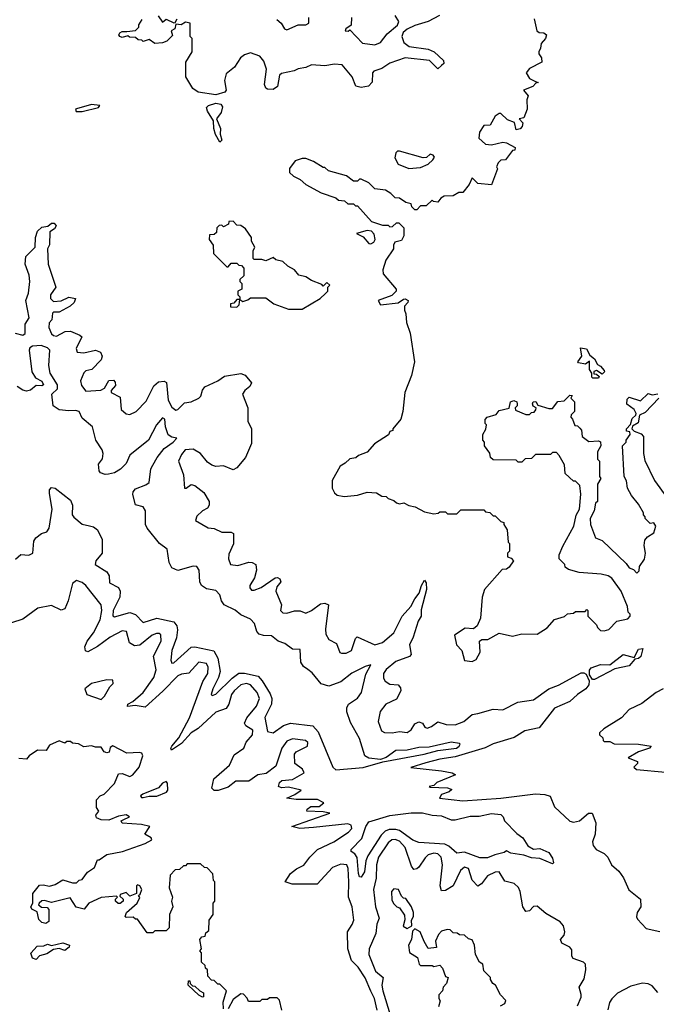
# Model space of a CAD drawing. Extents: x 2472589 to 2662339, y 701009 to 849030.
# Tile 107 of 256: x 2554239 to 2557568, y 760905 to 766054. Entities that reach past the tile are written whole.
import ezdxf

# ---------------------------------------------------------------- set-up
doc = ezdxf.new("R2010")
doc.units = 0

msp = doc.modelspace()

# ---------------------------------------------------------------- linework, layer by layer
at = {"layer": '0CON05XD'}
for points in [[(2556433.3, 766075), (2556375, 766044.4), (2556305, 766023.1), (2556265, 766003.3), (2556244, 765986), (2556236.7, 765965), (2556247.5, 765935), (2556275, 765913.3), (2556375, 765899.4), (2556405.3, 765885.3), (2556455, 765840), (2556456, 765825), (2556445, 765813.8), (2556425, 765797.5), (2556381.1, 765841.1), (2556255, 765854.3), (2556175, 765826.4), (2556132.2, 765797.8), (2556091.2, 765785), (2556084, 765775), (2556082.3, 765727.7), (2556063.1, 765706.9), (2556025, 765699.5), (2555996.8, 765706.8), (2555977.5, 765755), (2555925, 765816.9), (2555885, 765821.4), (2555835, 765812), (2555765, 765817.1), (2555735, 765804.2), (2555695, 765797.5), (2555674.2, 765785.8), (2555607.5, 765772.5), (2555597.1, 765762.9), (2555586.4, 765703.6), (2555565, 765689.2), (2555535, 765690), (2555525.8, 765695.8), (2555518, 765715), (2555528.8, 765795), (2555515, 765837.5), (2555495, 765862.5), (2555445, 765880), (2555415, 765870), (2555393.3, 765855), (2555362, 765805), (2555319.2, 765770.8), (2555310, 765735), (2555318, 765685), (2555312, 765675), (2555265, 765660.8), (2555172.5, 765675), (2555143.6, 765693.6), (2555107.5, 765755), (2555108.3, 765831.7), (2555140, 765885), (2555140, 765955), (2555130, 765965), (2555130, 766035), (2555105, 766040), (2555083, 766027), (2555055, 766030), (2555050, 766005), (2555030, 765995), (2555038.3, 765971.7), (2555008.3, 765941.7), (2554985, 765932.5), (2554945, 765930), (2554915, 765950), (2554885, 765940), (2554877, 765947), (2554858.3, 765948.3), (2554845, 765960), (2554813, 765963), (2554805, 765970), (2554775, 765960), (2554762.5, 765965), (2554757.5, 765975), (2554762.5, 765985), (2554775, 765992.5), (2554798.3, 765991.7)], [(2554963, 766073), (2554985, 766040), (2555005, 766056.7), (2555045, 766036.7), (2555051.7, 766038.3), (2555061.8, 766058.2)], [(2555582.5, 766055), (2555606, 766036), (2555623.3, 766005), (2555635, 766001.2), (2555695, 766026.2), (2555735, 766026.2), (2555750, 766035), (2555750, 766065)], [(2555973.8, 766065), (2555972.5, 766025), (2555943.3, 766006.7), (2555940, 765995), (2555956.4, 765993.6), (2555965, 766000), (2556031.7, 765931.7), (2556095, 765922), (2556125.8, 765935), (2556160, 765980), (2556213.5, 766025), (2556220.6, 766045), (2556202, 766075)], [(2554798.3, 765991.7), (2554845, 765997.5), (2554862.5, 766015), (2554862.5, 766027.5), (2554880, 766055)], [(2556928, 766058), (2556942.5, 765995), (2556955, 765987.5), (2556980, 765985), (2556992.5, 765975), (2556987.5, 765955), (2556965, 765930), (2556962.5, 765905), (2556952.5, 765885), (2556952.5, 765875), (2556967.5, 765855), (2556968.3, 765831.7), (2556905, 765798.8), (2556886.2, 765775), (2556905, 765746.2), (2556935, 765730), (2556950, 765725), (2556937.5, 765722.5), (2556922.5, 765705), (2556872.5, 765685), (2556897.5, 765655), (2556890, 765635), (2556892.5, 765585), (2556875, 765540), (2556850, 765535), (2556870, 765515), (2556866.7, 765495), (2556855, 765483.3), (2556835, 765477.5), (2556826.7, 765516.7), (2556790, 765530), (2556755, 765562.5), (2556745, 765562.5), (2556725, 765550), (2556698.3, 765501.7), (2556665, 765500), (2556642.5, 765465), (2556640, 765435), (2556675, 765402.5), (2556705, 765400), (2556765, 765413.3), (2556785, 765410), (2556830, 765385), (2556828.3, 765371.7), (2556815, 765370), (2556778.3, 765321.7), (2556755, 765320), (2556740, 765305), (2556732.5, 765285), (2556737, 765273), (2556705, 765190), (2556635, 765197.5), (2556605, 765227.5), (2556588.3, 765191.7), (2556555, 765150), (2556535, 765150), (2556505, 765132.5), (2556458.3, 765131.7), (2556440, 765120), (2556425, 765100), (2556403, 765103), (2556395, 765110), (2556365, 765080), (2556335, 765080), (2556315, 765060), (2556305, 765060), (2556290, 765075), (2556285, 765090), (2556258.3, 765098.3), (2556225, 765120), (2556201.7, 765121.7), (2556180, 765145), (2556151.7, 765161.7), (2556095, 765170), (2556065, 765200), (2556025, 765220), (2556015, 765220), (2556005, 765210), (2555985, 765210), (2555947, 765237), (2555853, 765263), (2555835, 765280), (2555825, 765280), (2555775, 765312.5), (2555735, 765327.5), (2555715, 765327.5), (2555680, 765315), (2555650, 765275), (2555650, 765255), (2555670, 765235), (2555705, 765217.5)], [(2554565, 765574), (2554650, 765595), (2554657.5, 765605), (2554615, 765610.8), (2554535, 765587.5), (2554530, 765585), (2554534.2, 765574.2), (2554565, 765574)], [(2555285, 765414), (2555262.8, 765452.8), (2555253.8, 765485), (2555252.9, 765525), (2555220, 765575), (2555216, 765594), (2555226.2, 765605), (2555265, 765617.1), (2555291.3, 765611.3), (2555298.8, 765598.8), (2555291.7, 765568.3), (2555267.5, 765535), (2555288.8, 765485), (2555287.8, 765455), (2555295.4, 765424.6), (2555285, 765414)], [(2556273.6, 765276.4), (2556335, 765281.2), (2556375, 765297.5), (2556399.3, 765320.7), (2556407.5, 765335), (2556400, 765345), (2556385, 765350), (2556366.2, 765333.8), (2556348.3, 765331.7), (2556225, 765366), (2556214.1, 765365.9), (2556205, 765357.5), (2556200.7, 765330.7), (2556217.7, 765297.7), (2556273.6, 765276.4)], [(2555705, 765217.5), (2555735, 765192.5), (2555815, 765147.5), (2555891.7, 765121.7), (2555905, 765110), (2555937, 765107), (2555955, 765090), (2555985, 765090), (2555995, 765080), (2556005, 765080), (2556078.3, 764998.3), (2556135, 764980), (2556165, 764980), (2556175, 764970), (2556188.3, 764971.7), (2556208.3, 764991.7), (2556221.7, 764991.7), (2556247.5, 764965), (2556247, 764923), (2556235, 764900), (2556200, 764890), (2556192.5, 764875), (2556192.5, 764855), (2556153.3, 764796.7), (2556137.5, 764745), (2556140, 764725), (2556207.5, 764645), (2556207.5, 764635), (2556185, 764612), (2556112.5, 764585), (2556125, 764562.9), (2556217.4, 764572.6), (2556245, 764592.9), (2556255, 764594.3), (2556270, 764585), (2556268.8, 764575), (2556251.2, 764555), (2556250, 764535), (2556257.5, 764515), (2556260.7, 764470.7), (2556280, 764415), (2556302.5, 764265), (2556287, 764193), (2556253.3, 764105), (2556242.5, 764005), (2556232.5, 763965), (2556190, 763915), (2556190, 763905), (2556175, 763900), (2556166.4, 763883.6), (2556093.6, 763836.4), (2556055, 763792.5), (2556010, 763775), (2555997, 763763), (2555965, 763757.5), (2555940, 763735), (2555915, 763720), (2555872.5, 763645), (2555872.5, 763605), (2555885, 763580), (2555898.3, 763568.3), (2555935, 763560), (2556005, 763567.5), (2556055, 763582.5), (2556105, 763580), (2556133, 763563), (2556155, 763560), (2556165, 763550), (2556195, 763540), (2556208.3, 763528.3), (2556225, 763522.5), (2556247, 763527), (2556273, 763513), (2556307, 763507), (2556355, 763480), (2556405, 763470), (2556427, 763473), (2556435, 763480), (2556465, 763480), (2556475, 763470), (2556525, 763470), (2556545, 763490), (2556665, 763490), (2556675, 763480), (2556697, 763477), (2556715, 763460), (2556725, 763460), (2556755, 763430), (2556770, 763425), (2556770, 763415), (2556787, 763387), (2556792.5, 763322.5), (2556800, 763315), (2556800, 763275), (2556790, 763265), (2556790, 763245), (2556808.3, 763238.3), (2556820, 763225), (2556798.3, 763191.7), (2556785, 763180), (2556761.7, 763178.3), (2556670, 763075), (2556657.5, 763035), (2556647.5, 762925), (2556630, 762885), (2556611.7, 762868.3), (2556568.3, 762871.7), (2556512.5, 762835), (2556523.3, 762785), (2556550, 762755), (2556565, 762702.5), (2556605, 762697.5), (2556625, 762707.5), (2556646.4, 762746.4), (2556643.3, 762805), (2556655, 762812.5), (2556686.4, 762813.6), (2556745, 762846.7), (2556815, 762830), (2556865, 762842.5), (2556945, 762840), (2556996.4, 762873.6), (2557035, 762917.5), (2557086.7, 762933.3), (2557103, 762947), (2557135, 762950), (2557145, 762960), (2557195, 762960), (2557205, 762970), (2557210, 762965), (2557210, 762935), (2557255, 762890), (2557260, 762875), (2557275, 762860), (2557295, 762857.5), (2557320, 762865), (2557361.7, 762908.3), (2557418.3, 762921.7), (2557430, 762935), (2557430, 762945), (2557420, 762955), (2557416.7, 762985), (2557383.8, 763065), (2557335, 763133.8), (2557315, 763145.8), (2557280, 763155), (2557165, 763162.5), (2557108.3, 763178.3), (2557091.7, 763191.7), (2557090, 763205), (2557060, 763235), (2557060, 763255), (2557078.3, 763301.7), (2557136.2, 763405), (2557147.7, 763462.3), (2557166, 763495), (2557173.3, 763573.3), (2557168.3, 763618.3), (2557145, 763640), (2557135, 763640), (2557091.7, 763681.7), (2557087, 763727), (2557060, 763775), (2557045, 763790), (2557025, 763790), (2557015, 763780), (2556935, 763780), (2556915, 763760), (2556881.7, 763758.3), (2556865, 763740), (2556845, 763740), (2556835, 763750), (2556715, 763752.5), (2556700, 763765), (2556697, 763787), (2556670, 763825), (2556670, 763845), (2556660, 763855), (2556660, 763885), (2556677, 763913), (2556680, 763935), (2556673, 763943), (2556673, 763963), (2556682.5, 763975), (2556730, 763990), (2556745, 764010), (2556798.3, 764021.7), (2556804.4, 764055.6), (2556823.3, 764063.3), (2556837.5, 764055), (2556840, 764045), (2556840, 764035), (2556830, 764025), (2556831.7, 764011.7), (2556885, 763990), (2556905, 763990), (2556915, 764000), (2556928.3, 764001.7), (2556937, 764013), (2556940, 764025), (2556923.6, 764033.6), (2556920, 764045), (2556924, 764056), (2556937, 764057), (2556948.3, 764038.3), (2557005, 764020), (2557025, 764020), (2557053, 764057), (2557085, 764060), (2557115, 764090), (2557128.3, 764088.3), (2557120, 764075), (2557140, 764055), (2557140, 764005), (2557121.7, 763988.3), (2557120, 763975), (2557130, 763965), (2557141.7, 763931.7), (2557155, 763930), (2557168.3, 763918.3), (2557177, 763907), (2557180, 763875), (2557215, 763847.5), (2557265, 763852.5), (2557276.2, 763846.2), (2557277.5, 763825), (2557260, 763795), (2557260, 763755), (2557270, 763745), (2557270, 763665), (2557277.5, 763655), (2557260, 763625), (2557260, 763535), (2557250, 763525), (2557242.5, 763485), (2557222.5, 763445), (2557223.9, 763413.9), (2557250, 763345), (2557285, 763330), (2557410, 763210), (2557425, 763187.5), (2557448.3, 763178.3), (2557465, 763160), (2557478.3, 763171.7), (2557480, 763195), (2557506.5, 763233.5), (2557511.4, 763265), (2557503.3, 763305), (2557507.7, 763332.3), (2557520.8, 763349.2), (2557555, 763370.8), (2557565.6, 763405.6), (2557555, 763422.5), (2557535, 763420), (2557510, 763445), (2557510, 763455), (2557500, 763465), (2557500, 763475), (2557475, 763520), (2557437.5, 763565), (2557417.5, 763605), (2557411.7, 763641.7), (2557400, 763665), (2557390, 763825), (2557410, 763845), (2557410, 763855), (2557430, 763885), (2557428.3, 763898.3), (2557411.7, 763901.7), (2557412.5, 763915), (2557432.5, 763937.5), (2557441.7, 763968.3), (2557460, 763985), (2557462.5, 763995), (2557452.5, 764015), (2557413.8, 764043.8), (2557415, 764070), (2557425, 764080), (2557485, 764060), (2557525, 764100), (2557545, 764092.5), (2557575, 764097.5)], [(2554215, 764414.3), (2554255, 764404.5), (2554267.6, 764412.4), (2554267.6, 764462.4), (2554288, 764495), (2554271.2, 764585), (2554285.5, 764624.5), (2554292.5, 764685), (2554288.4, 764718.4), (2554268.1, 764775), (2554271.4, 764815), (2554319.2, 764865), (2554320.6, 764915), (2554331.5, 764948.5), (2554355, 764968.6), (2554385.7, 764974.3), (2554405, 764990.6), (2554419.5, 764989.5), (2554430, 764975), (2554420.2, 764959.8), (2554395.7, 764944.3), (2554393.9, 764876.1), (2554384, 764855), (2554387.1, 764775), (2554427.1, 764655), (2554400.6, 764615), (2554399.4, 764595), (2554415, 764579.4), (2554455, 764584.5), (2554495, 764602.9), (2554530, 764595), (2554524, 764575), (2554502.9, 764555), (2554445, 764523.8), (2554415, 764523.8), (2554411.1, 764518.9), (2554406.2, 764485), (2554392.1, 764467.9), (2554390.8, 764445), (2554405, 764410.9), (2554415, 764401.8), (2554431.3, 764398.7), (2554477.3, 764422.7), (2554505, 764425.9), (2554554, 764405), (2554564.2, 764395), (2554534.3, 764335), (2554540, 764315), (2554575, 764311.8), (2554635, 764325.6), (2554661.2, 764315), (2554670, 764295), (2554664.4, 764275), (2554616.5, 764225), (2554585, 764217.1), (2554575, 764207.5), (2554557.6, 764165), (2554561.8, 764141.8), (2554585, 764112.2), (2554662.7, 764117.3), (2554682.4, 764127.6), (2554705, 764167.5), (2554729.1, 764169.1), (2554737.8, 764157.8), (2554738.9, 764141.1), (2554716.7, 764115), (2554716.7, 764105), (2554765, 764080), (2554770, 764015), (2554795, 763992.5), (2554815, 763988.6), (2554847.5, 764005), (2554900.5, 764059.5), (2554940.6, 764139.4), (2554965, 764160), (2554994.4, 764164.4), (2555006.2, 764156.2), (2555014.4, 764064.4), (2555035, 764028.1), (2555055, 764012.2), (2555065.8, 764015), (2555100.5, 764049.5), (2555135, 764055.7), (2555176.2, 764075), (2555186, 764085), (2555194, 764116), (2555206.1, 764133.9), (2555275, 764166), (2555309.5, 764190.5), (2555395, 764204.4), (2555418, 764195), (2555450, 764155), (2555442, 764135), (2555416.7, 764115), (2555403.3, 764095), (2555432.5, 764025), (2555432.5, 763955), (2555450, 763915), (2555451.7, 763838.3), (2555420, 763765), (2555375, 763710), (2555355, 763700), (2555305, 763721.2), (2555265, 763716.7), (2555244.1, 763724.1), (2555220.3, 763740.3), (2555184, 763785), (2555145, 763808.6), (2555104, 763805), (2555085, 763780), (2555070, 763745), (2555096.1, 763673.9), (2555100, 763605), (2555110, 763605), (2555135, 763622.5), (2555155, 763617.5), (2555201.2, 763581.2), (2555228.8, 763535), (2555228.8, 763515), (2555220.7, 763499.3), (2555193.9, 763486.1), (2555165, 763457.5), (2555157.5, 763435), (2555225, 763397.5), (2555255, 763392.5), (2555295, 763374.5), (2555344.2, 763374.2), (2555357, 763367), (2555356.6, 763313.4), (2555331.7, 763258.3), (2555330, 763235), (2555341.2, 763205), (2555379.7, 763199.7), (2555437.7, 763217.7), (2555455, 763216), (2555473.3, 763205), (2555476.2, 763176.2), (2555466, 763135), (2555442.5, 763095), (2555442.5, 763082.5), (2555451.7, 763071.7), (2555465, 763070.6), (2555501.2, 763085), (2555575, 763136), (2555587, 763137), (2555599.5, 763129.5), (2555604.2, 763115), (2555582.6, 763087.4), (2555578.9, 763065), (2555606.9, 762995), (2555602, 762965), (2555615, 762952), (2555635, 762950), (2555675, 762963.3), (2555705, 762962.5), (2555735, 762950), (2555765, 762964), (2555811.3, 762998.7), (2555835, 763002.5), (2555853.8, 762995), (2555837.3, 762867.3), (2555840.3, 762840.3), (2555855, 762812.5), (2555895, 762792.5), (2555913.3, 762745), (2555920.7, 762740.7), (2555945, 762742), (2555974.2, 762755.8), (2555995, 762817.5), (2556004, 762826), (2556095, 762785.8), (2556135, 762797.5), (2556195, 762848.2), (2556238.5, 762935), (2556284.2, 762985.8), (2556305.6, 763025), (2556328, 763055), (2556339.2, 763095), (2556355, 763122.5), (2556365, 763110), (2556365.5, 763075), (2556338, 762968), (2556338.6, 762935), (2556322, 762908), (2556296.2, 762825), (2556276.7, 762785), (2556285.5, 762734.5), (2556276.3, 762723.7), (2556205, 762697.7), (2556155, 762656.5), (2556140.9, 762635), (2556141.2, 762611.2), (2556149.2, 762595), (2556175, 762580), (2556217.5, 762575), (2556229.5, 762559.5), (2556231.2, 762545), (2556209.7, 762500.3), (2556153.3, 762475), (2556123, 762437), (2556113.8, 762385), (2556131.2, 762335), (2556146.1, 762326.1), (2556185.7, 762324.3), (2556225, 762332), (2556265, 762326.2), (2556285, 762341.2), (2556305, 762372), (2556325, 762382), (2556345, 762376.2), (2556358, 762355), (2556368.8, 762348.8), (2556392.8, 762357.2), (2556425, 762381.9), (2556468.7, 762368.7), (2556515, 762367.5), (2556561.4, 762385), (2556605, 762421.1), (2556635, 762425.4)], [(2555715, 764540), (2555810, 764595), (2555838.3, 764621.7), (2555850, 764635), (2555850, 764655), (2555860, 764665), (2555845, 764680), (2555825, 764660), (2555818.3, 764668.3), (2555765, 764690), (2555735, 764710), (2555698.3, 764718.3), (2555676.4, 764746.4), (2555640, 764765), (2555615, 764790), (2555578.3, 764798.3), (2555565, 764810), (2555525, 764792.5), (2555505, 764800), (2555465, 764800), (2555460, 764805), (2555460, 764845), (2555467.5, 764865), (2555450, 764895), (2555450, 764915), (2555419.3, 764959.3), (2555395, 764977.5), (2555375, 764980), (2555355, 765000), (2555331.7, 764998.3), (2555330, 764985), (2555305, 764970), (2555295, 764980), (2555281.7, 764978.3), (2555270, 764965), (2555268.3, 764941.7), (2555255, 764930), (2555231.7, 764928.3), (2555230, 764905), (2555250, 764875), (2555251.7, 764831.7), (2555321.7, 764761.7), (2555328.3, 764761.7), (2555345, 764780), (2555375, 764780), (2555385, 764770), (2555398.3, 764768.3), (2555410, 764755), (2555410, 764715), (2555390, 764695), (2555390, 764685), (2555400, 764675), (2555400, 764645), (2555380, 764635), (2555380, 764615), (2555390, 764605), (2555390, 764590), (2555375, 764590), (2555358.3, 764571.7), (2555341.7, 764568.3), (2555341.7, 764551.7), (2555375, 764550), (2555387, 764563), (2555390, 764590), (2555405, 764580), (2555431.7, 764588.3), (2555445, 764600), (2555525, 764600), (2555568.3, 764568.3), (2555645, 764540), (2555715, 764540)], [(2556075, 764881.2), (2556089.7, 764890.3), (2556098, 764905), (2556091.7, 764931.7), (2556077.5, 764947.5), (2556055, 764952), (2556000, 764935), (2556035, 764918), (2556064.3, 764884.3), (2556075, 764881.2)], [(2555249.2, 762555), (2555240, 762525), (2555245, 762520.8), (2555265, 762526.7), (2555349, 762611), (2555385, 762636.2), (2555415, 762637), (2555485, 762621.6), (2555507.2, 762597.2), (2555548.6, 762528.6), (2555556.7, 762505), (2555556, 762474), (2555520.4, 762405), (2555535, 762332), (2555565, 762325.6), (2555617.4, 762362.6), (2555655, 762375.3), (2555771.9, 762361.9), (2555799.9, 762329.9), (2555875.5, 762145), (2555891.4, 762131.4), (2556035, 762144.2), (2556137.1, 762172.9), (2556353.5, 762213.5), (2556425, 762232.2), (2556523.3, 762245), (2556536.2, 762255), (2556542.5, 762265), (2556539.3, 762269.3), (2556495, 762276.7), (2556380.4, 762249.6), (2556325, 762248.7), (2556265, 762234.4), (2556205, 762232.2), (2556155, 762196.4), (2556125, 762186.2), (2556065, 762191.8), (2556043.3, 762205), (2556016.1, 762295), (2555968.8, 762378.8), (2555949.6, 762435), (2555948.5, 762455), (2555958.1, 762475), (2556005, 762505.6), (2556026.7, 762535), (2556048.6, 762631.4), (2556075, 762680), (2556045, 762672), (2555975, 762637.3), (2555917.9, 762592.1), (2555855, 762568.8), (2555815, 762581.5), (2555768.2, 762638.2), (2555745.3, 762655.3), (2555721.9, 762671.9), (2555709.3, 762695), (2555705, 762760), (2555665, 762762.8), (2555625, 762791.5), (2555590.6, 762805), (2555555, 762832.5), (2555513, 762833), (2555490.7, 762840.7), (2555478.2, 762855), (2555466.2, 762896.2), (2555445, 762920), (2555395, 762941.9), (2555365, 762965.5), (2555307.8, 762995), (2555294.2, 763014.2), (2555285.8, 763045.8), (2555265, 763068.9), (2555215, 763078.5), (2555189.2, 763095), (2555180, 763115), (2555177.5, 763175), (2555165, 763193.8), (2555145, 763195.6), (2555065, 763174.5), (2555035, 763186.9), (2555021.2, 763215), (2555009.2, 763285), (2554970.6, 763315), (2554905.4, 763395), (2554896.9, 763415), (2554896.2, 763485), (2554885, 763506.2), (2554845, 763517.5), (2554830.7, 763570.7), (2554831.5, 763585), (2554845, 763600.4), (2554899.1, 763620.9), (2554915.5, 763634.5), (2554924.5, 763705), (2554935.2, 763724.8), (2554957.6, 763765), (2554995, 763812.2), (2555042, 763845), (2555060, 763865), (2555035, 763870), (2555015, 763883.3), (2555000.5, 763925), (2554997.5, 763965), (2554985, 763972), (2554954.5, 763935), (2554912.9, 763855), (2554814, 763776), (2554795, 763732.5), (2554766.3, 763703.7), (2554735, 763685.2), (2554703, 763677), (2554685, 763676), (2554661.9, 763685), (2554654, 763695), (2554650.9, 763729.1), (2554671.7, 763758.3), (2554675.6, 763785), (2554669.4, 763805), (2554636.2, 763855), (2554620, 763925), (2554565, 763970), (2554549.2, 764005), (2554530.7, 764010.7), (2554495, 764007.9), (2554445, 764014.4), (2554413.8, 764035), (2554407.1, 764095), (2554436.6, 764123.4), (2554436.9, 764145), (2554397.3, 764205), (2554391.8, 764245), (2554396, 764325), (2554385, 764337.5), (2554350.9, 764350.9), (2554305, 764346.7), (2554292.3, 764337.7), (2554288.9, 764325), (2554302.6, 764212.6), (2554320.9, 764180.9), (2554355, 764164.4), (2554362.9, 764145), (2554355, 764139.5), (2554325, 764140.9), (2554295, 764116.2), (2554275, 764111.8), (2554255, 764116.7), (2554225, 764136.2)], [(2557265, 764180), (2557235, 764180), (2557230, 764185), (2557230, 764205), (2557217.5, 764225), (2557218.3, 764268.3), (2557196.7, 764253.3), (2557160, 764260), (2557157.5, 764265), (2557177.5, 764295), (2557171.7, 764338.3), (2557203, 764333), (2557220, 764300), (2557245, 764280), (2557260, 764250), (2557275, 764242.5), (2557295, 764220), (2557297, 764213), (2557285, 764200), (2557255, 764220), (2557240, 764215), (2557241.7, 764201.7), (2557255, 764200), (2557268.3, 764188.3), (2557265, 764180)], [(2557581.2, 764075), (2557509.5, 764000.5), (2557480, 763985), (2557473.3, 763945), (2557442.5, 763927.5), (2557440, 763915), (2557451.7, 763901.7), (2557488.3, 763888.3), (2557500, 763875), (2557500, 763785), (2557508.3, 763748.3), (2557557.5, 763645), (2557622.5, 763555)], [(2554217, 763233), (2554245, 763257.5), (2554287, 763253), (2554307.5, 763265), (2554313.6, 763326.4), (2554322.5, 763345), (2554353, 763367), (2554380, 763375), (2554392.5, 763395), (2554408.8, 763495), (2554394.1, 763575.9), (2554394.2, 763595.8), (2554405, 763608), (2554425, 763604), (2554505, 763541.4), (2554514.5, 763515), (2554514, 763464), (2554522, 763452), (2554566.2, 763416.2), (2554603.1, 763406.9), (2554625, 763401.3), (2554645, 763386.2), (2554670.2, 763335), (2554670.8, 763265), (2554637.1, 763225), (2554632.9, 763205), (2554695, 763167.3), (2554705.9, 763145), (2554708.6, 763108.6), (2554755, 763085.4), (2554765, 763066.2), (2554761.9, 763035), (2554726.9, 762965), (2554725.8, 762935.8), (2554735, 762930.8), (2554815, 762954.4), (2554845, 762943.1), (2554885, 762901.9), (2554955.8, 762924.2), (2555045, 762904.6), (2555060, 762885), (2555063.3, 762863.3), (2555058, 762822), (2555034.6, 762754.6), (2555028.9, 762705), (2555035, 762688.8), (2555045, 762690.8), (2555135, 762773.3), (2555155, 762775.3), (2555253.7, 762753.7), (2555274.8, 762715), (2555286.2, 762645), (2555278.6, 762615), (2555249.2, 762555)], [(2556107.1, 760875), (2556094.6, 760935), (2556074.2, 760974.2), (2556045, 761044.3), (2556009.3, 761099.3), (2555974.5, 761135), (2555954.6, 761195), (2555952.9, 761285), (2555978, 761322), (2555985.2, 761345), (2555977.5, 761415), (2555957.2, 761465), (2555960.6, 761545), (2555956.4, 761615), (2555948.5, 761635), (2555918.3, 761638.3), (2555875, 761620), (2555795, 761533.8), (2555663.7, 761533.7), (2555627.5, 761545), (2555655, 761589.2), (2555686.4, 761613.6), (2555725, 761632.9), (2555755.7, 761674.3), (2555795.9, 761714.1), (2555881.2, 761755), (2555958, 761805), (2555975, 761823.8), (2555971.3, 761841.3), (2555955, 761848.2), (2555775, 761830.5), (2555703.9, 761823.9), (2555662.5, 761835), (2555860, 761905), (2555825, 761912.5), (2555740, 761915), (2555742.5, 761925), (2555760.5, 761939.5), (2555805, 761940), (2555828.3, 761958.3), (2555796.1, 761976.1), (2555685, 761976), (2555635, 761983.8), (2555678.3, 762001.7), (2555710, 762025), (2555645, 762040), (2555607, 762037), (2555592.5, 762045), (2555598, 762065), (2555610, 762075), (2555665, 762080), (2555725.8, 762115), (2555718, 762135), (2555677.5, 762165), (2555676.4, 762213.6), (2555684.2, 762225.8), (2555743.3, 762255), (2555746, 762275), (2555732.5, 762285), (2555665, 762294), (2555635, 762281.2), (2555608.6, 762245), (2555578.7, 762151.3), (2555527.7, 762112.3), (2555484.4, 762105.6), (2555437, 762073), (2555368.1, 762071.9), (2555329.6, 762040.4), (2555277, 762023), (2555255, 762023.2), (2555243.3, 762035), (2555254.4, 762085), (2555336.2, 762155), (2555360.2, 762209.8), (2555411.1, 762245), (2555423.8, 762276.2), (2555456.4, 762315), (2555458.2, 762338.2), (2555421.7, 762361.7), (2555414.3, 762375), (2555426.6, 762403.4), (2555477.5, 762465), (2555492.9, 762505), (2555480.8, 762535), (2555446, 762575), (2555425, 762583.1), (2555395, 762575.6), (2555359.4, 762545), (2555345.5, 762525), (2555331.5, 762475), (2555317.6, 762452.4), (2555265, 762432.5), (2555171.7, 762348.3), (2555135, 762324.6), (2555085, 762268.9), (2555032.5, 762235), (2555028.6, 762245), (2555033.5, 762255), (2555071.3, 762298.7), (2555127.5, 762402.5), (2555196, 762594), (2555222.2, 762635), (2555225, 762667.5), (2555215, 762688), (2555175, 762693.8), (2555123.3, 762636.7), (2555085, 762631.8), (2555065, 762622.7), (2554987.8, 762542.2), (2554895, 762459.5), (2554842.2, 762467.8), (2554802.4, 762462.4), (2554804.3, 762475), (2554830.8, 762489.2), (2554885, 762535.4), (2554939.6, 762615), (2554953.1, 762655), (2554937.8, 762725), (2554977.8, 762805), (2554976.8, 762836.8), (2554967.5, 762845), (2554953.3, 762845), (2554932, 762835), (2554866.2, 762783.8), (2554839.8, 762779.8), (2554812.7, 762795), (2554798, 762855), (2554775, 762857.9), (2554711.9, 762825), (2554645, 762776.2), (2554595, 762748.5), (2554583.4, 762753.4), (2554580, 762775), (2554591.1, 762805), (2554625, 762848.2), (2554660.2, 762915), (2554668.7, 762965), (2554664.7, 762994.7), (2554585, 763095.8), (2554565, 763111.4), (2554535, 763122), (2554514.4, 763105), (2554492.9, 763015), (2554475, 762974), (2554455, 762966.2), (2554405, 762990), (2554333.9, 762976.1), (2554255, 762920), (2554135, 762880)], [(2557233.8, 762603.8), (2557218.8, 762628.8), (2557218.3, 762651.7), (2557227.5, 762665), (2557275, 762682.9), (2557325, 762681.2), (2557395, 762733.6), (2557451.7, 762718.3), (2557475, 762762.5), (2557496.7, 762765), (2557485.8, 762724.2), (2557475, 762713.8), (2557455, 762710), (2557426.2, 762675), (2557351.2, 762658.8), (2557245, 762604.3), (2557233.8, 762603.8)], [(2556635, 762425.4), (2556715, 762448.5), (2556765, 762444.7), (2556843.8, 762485), (2556925, 762497.6), (2557005, 762555.6), (2557055.4, 762574.6), (2557175, 762639.2), (2557189.2, 762639.2), (2557201.2, 762631.2), (2557217, 762597), (2557214.4, 762575), (2557198.9, 762555), (2557154.7, 762525.3), (2557115, 762488.7), (2557035, 762453.8), (2556955, 762351.8), (2556879.2, 762335), (2556825, 762299.6), (2556715, 762266.5), (2556673.1, 762246.9), (2556515, 762199.4), (2556435, 762187), (2556362.8, 762167.2), (2556283.3, 762143.3), (2556445, 762125.5), (2556500, 762115), (2556517.5, 762105), (2556420, 762065), (2556405, 762050), (2556380, 762045), (2556385, 762040), (2556475, 762038), (2556498.3, 762028.3), (2556485, 762016.7), (2556445, 762002.5), (2556433.6, 761983.6), (2556555, 761970), (2556754, 761984), (2556935, 762005.3), (2556985, 762003.1), (2557013.3, 761993.3), (2557035, 761937.1), (2557115, 761862.2), (2557135, 761857.1), (2557165.8, 761864.2), (2557213.3, 761905), (2557232.5, 761905), (2557251.2, 761855), (2557247.1, 761795), (2557234, 761755), (2557236.7, 761735), (2557252.5, 761715), (2557295, 761693.3), (2557314.4, 761674.4), (2557334, 761635), (2557371.3, 761601.3), (2557396.7, 761566.7), (2557423.3, 761503.3), (2557485.4, 761455.4), (2557486.9, 761415), (2557467.3, 761385), (2557463.6, 761363.6), (2557469.8, 761349.8), (2557515, 761302.5), (2557586.1, 761286.1)], [(2554665, 762500), (2554683, 762517), (2554710, 762565), (2554727, 762583), (2554725, 762600), (2554695, 762602.5), (2554615, 762582.5), (2554580, 762555), (2554590, 762525), (2554665, 762500)], [(2557602.5, 762555), (2557566.7, 762535), (2557492.1, 762477.9), (2557425, 762446.2), (2557385, 762403.3), (2557292.5, 762345), (2557270, 762325), (2557270, 762315), (2557288.3, 762298.3), (2557290, 762285), (2557295, 762280), (2557325, 762280), (2557347, 762267), (2557475, 762265.7), (2557540, 762255), (2557532.5, 762245), (2557475, 762226.2), (2557420, 762195), (2557470, 762175), (2557470, 762165), (2557450, 762145), (2557463.6, 762133.6), (2557615, 762120)], [(2554780.7, 761869.3), (2554812.5, 761885), (2554795, 761895.8), (2554755, 761890), (2554705, 761867.5), (2554665, 761870), (2554640, 761880), (2554636.7, 761895), (2554652.5, 761915), (2554640, 761935), (2554640, 761975), (2554660, 761995), (2554680, 762005), (2554735, 762060), (2554755, 762110), (2554775, 762112.5), (2554815, 762096.7), (2554830, 762105), (2554863.3, 762145), (2554882.5, 762205), (2554878.3, 762218.3), (2554865, 762222.5), (2554798.3, 762218.3), (2554725, 762257.5), (2554712.5, 762247.5), (2554706.4, 762223.6), (2554695, 762220), (2554680, 762225), (2554665, 762250), (2554635, 762250), (2554615, 762257.5), (2554575, 762252.5), (2554547, 762267), (2554515, 762270), (2554505, 762280), (2554485, 762280), (2554475, 762270), (2554445, 762282.5), (2554395, 762260), (2554377, 762233), (2554332.5, 762235), (2554287.5, 762205), (2554275, 762187.5), (2554235, 762190)], [(2554885, 761986.7), (2554915, 761993.5), (2554955, 761993.2), (2555006.7, 762015), (2555013.3, 762025), (2555011.7, 762061.7), (2555005, 762070), (2554985, 762062.5), (2554965, 762037.5), (2554882.5, 762005), (2554870, 761995), (2554875, 761987.5), (2554885, 761986.7)], [(2556025, 761570), (2556015, 761572.5), (2556009.7, 761589.7), (2556002.7, 761672.7), (2555992, 761692), (2555972.5, 761705), (2555972.5, 761715), (2556027.1, 761772.9), (2556049.4, 761835), (2556065, 761860), (2556175, 761892.8), (2556286, 761906), (2556345, 761906.2), (2556395, 761893.8), (2556445, 761890.4), (2556495, 761870.5), (2556515, 761869.6), (2556595, 761890), (2556641.4, 761888.6), (2556705, 761903.8), (2556755, 761897.1), (2556767.5, 761885), (2556774.4, 761864.4), (2556837.9, 761797.9), (2556868.8, 761775), (2556895, 761733.3), (2556925, 761716.7), (2556959.3, 761719.3), (2557005, 761700), (2557025, 761670), (2557030, 761645), (2557025, 761640), (2556958.3, 761668.3), (2556915, 761670.8), (2556875, 761686), (2556806, 761696), (2556785, 761707.5), (2556771.7, 761698.3), (2556723.2, 761686.8), (2556685, 761671.9), (2556645, 761671.4), (2556565, 761700.5), (2556525, 761695.8), (2556483.1, 761733.1), (2556462.6, 761742.6), (2556325, 761751.1), (2556295, 761763.8), (2556225, 761814.1), (2556205, 761820.3), (2556170.9, 761819.1), (2556149.3, 761810.7), (2556129.5, 761790.5), (2556058.8, 761681.2), (2556048.1, 761655), (2556042.3, 761597.7), (2556025, 761570)], [(2555305, 760882.5), (2555303.3, 760916.7), (2555320, 760975), (2555285, 761010), (2555275, 761010), (2555255, 761030), (2555241.7, 761031.7), (2555221.7, 761051.7), (2555220, 761085), (2555210, 761095), (2555208.3, 761108.3), (2555190, 761125), (2555190, 761175), (2555180, 761185), (2555190, 761195), (2555180, 761245), (2555191.7, 761258.3), (2555208.3, 761261.7), (2555211.7, 761278.3), (2555228.3, 761291.7), (2555230, 761345), (2555250, 761375), (2555250, 761435), (2555260, 761445), (2555260, 761545), (2555253, 761553), (2555248.3, 761588.3), (2555218.3, 761618.3), (2555205, 761620), (2555185, 761640), (2555115, 761640), (2555105, 761630), (2555095, 761630), (2555075, 761610), (2555051.7, 761608.3), (2555025, 761580), (2555020, 761515), (2555037.5, 761465), (2555032.5, 761445), (2555040, 761415), (2555022.5, 761375), (2555020, 761305), (2555005, 761290), (2554945, 761290), (2554935, 761280), (2554905, 761280), (2554855, 761350), (2554845, 761350), (2554831.7, 761361.7), (2554795, 761360), (2554790, 761365), (2554797.5, 761385), (2554852.5, 761435), (2554866.7, 761463.3), (2554860, 761475), (2554868.3, 761481.7), (2554876.7, 761505), (2554866.7, 761525), (2554855, 761530), (2554850, 761525), (2554850, 761485), (2554815, 761470), (2554795, 761490), (2554765, 761480), (2554761.7, 761471.7), (2554780, 761455), (2554780, 761445), (2554765, 761432.5), (2554753.3, 761433.3), (2554740, 761445), (2554740, 761455), (2554750, 761465), (2554745, 761470), (2554665, 761463.3), (2554600, 761435), (2554576.7, 761403.3), (2554533.9, 761413.9), (2554502.5, 761462.5), (2554405, 761437.5), (2554368.3, 761448.3), (2554355, 761446.2), (2554340, 761435), (2554337.5, 761425), (2554353.6, 761413.6), (2554381.7, 761411.7), (2554391.7, 761401.7), (2554391.7, 761338.3), (2554375, 761327.5), (2554355, 761332.5), (2554338.3, 761348.3), (2554329.5, 761389.5), (2554303.1, 761403.1), (2554296.7, 761415), (2554307.5, 761435), (2554306.7, 761485), (2554341.7, 761528.3), (2554360.7, 761530.7), (2554395, 761522.5), (2554425, 761532.5), (2554465, 761556.7), (2554515, 761540), (2554535, 761540), (2554550, 761555), (2554565, 761557.5), (2554593.6, 761596.4), (2554629.3, 761620.7), (2554645, 761660), (2554655, 761660), (2554695, 761688.8), (2554775.8, 761704.2), (2554895, 761746.2), (2554930, 761765), (2554926.2, 761776.2), (2554892.5, 761795), (2554920, 761835), (2554875.8, 761845.8), (2554775, 761852.5), (2554770, 761865), (2554780.7, 761869.3)], [(2557155, 760897.5), (2557175, 760942.5), (2557175, 760956.7), (2557164, 760995), (2557191.1, 761038.9), (2557199.4, 761085), (2557197.5, 761115), (2557186.5, 761126.5), (2557132.5, 761145), (2557126.4, 761156.4), (2557125, 761190), (2557116.2, 761205), (2557073.3, 761225), (2557066.7, 761245), (2557085, 761267.5), (2557089.2, 761285), (2557082.5, 761315), (2557065, 761337.5), (2556989.8, 761379.8), (2556945, 761418), (2556925, 761416), (2556905, 761393.8), (2556885, 761390), (2556869.4, 761415), (2556855.5, 761495.5), (2556846.6, 761516.6), (2556825, 761537.5), (2556775, 761550), (2556745, 761597.5), (2556725, 761596.9), (2556685, 761576.9), (2556654.2, 761535), (2556635, 761522.5), (2556604.4, 761555), (2556585.5, 761615), (2556565, 761622.9), (2556544.5, 761605), (2556504.5, 761525.5), (2556465, 761500.6), (2556445, 761498.8), (2556437.8, 761525), (2556449.3, 761635), (2556441.8, 761675), (2556425, 761691.8), (2556405, 761695.3), (2556375, 761686.2), (2556358.9, 761671.1), (2556325, 761623.3), (2556315, 761613.1), (2556300.4, 761610.4), (2556288, 761628), (2556253.9, 761725), (2556225, 761758.5), (2556202.1, 761767.9), (2556184.8, 761765.2), (2556165, 761749.6), (2556115.3, 761675), (2556105.3, 761635), (2556102.8, 761565), (2556088.1, 761505), (2556098.4, 761415), (2556118.2, 761355), (2556105.4, 761325), (2556101.8, 761275), (2556066.2, 761195), (2556064.6, 761165), (2556099.2, 761079.2), (2556138.6, 761045), (2556133.1, 761005), (2556136.7, 760975), (2556177.8, 760845)], [(2556265, 761302.5), (2556290, 761315), (2556287.5, 761345), (2556297.5, 761365), (2556297.5, 761385), (2556287.5, 761415), (2556258.3, 761458.3), (2556245, 761460), (2556235, 761470), (2556220, 761505), (2556195, 761510), (2556182.5, 761495), (2556185, 761450), (2556195, 761430), (2556210, 761415), (2556225, 761410), (2556250.7, 761370.7), (2556253, 761347), (2556243.6, 761313.6), (2556265, 761302.5)], [(2556753, 760897), (2556775, 760910), (2556780, 760925), (2556752.5, 760955), (2556727.5, 761005), (2556713.6, 761013.6), (2556700, 761035), (2556700, 761045), (2556665, 761080), (2556660, 761115), (2556642.5, 761125), (2556622.5, 761165), (2556617.5, 761215), (2556605, 761242.5), (2556585, 761247.5), (2556565, 761267.5), (2556538.3, 761268.3), (2556527, 761277), (2556505, 761280), (2556490, 761295), (2556473.6, 761296.4), (2556445, 761287.5), (2556429.3, 761270.7), (2556412.5, 761235), (2556418.3, 761201.7), (2556375, 761197.5), (2556353, 761233), (2556332.5, 761285), (2556305, 761300), (2556293, 761287), (2556287.5, 761245), (2556272.5, 761215), (2556277, 761177), (2556319.3, 761149.3), (2556327.5, 761115), (2556335, 761107.5), (2556395, 761107.5), (2556405, 761102.5), (2556435, 761110), (2556450, 761095), (2556465, 761050), (2556480, 761045), (2556470, 761015), (2556452.5, 760995), (2556450, 760975), (2556430, 760955), (2556430, 760935), (2556437, 760923), (2556428.3, 760891.7)], [(2554325, 761140), (2554305, 761147.5), (2554297, 761173), (2554330.7, 761209.3), (2554365, 761211.2), (2554385, 761220), (2554405, 761212.5), (2554465, 761226.2), (2554500, 761215), (2554497.5, 761205), (2554475, 761186.7), (2554445, 761197.5), (2554415, 761192.5), (2554381.2, 761168.8), (2554341.7, 761158.3), (2554325, 761140)], [(2555195, 760942.5), (2555175, 760952.5), (2555120, 761005), (2555121.7, 761028.3), (2555128.3, 761028.3), (2555130, 761015), (2555141.7, 761001.7), (2555155, 761000), (2555180, 760975), (2555200, 760965), (2555200, 760945), (2555195, 760942.5)], [(2557575, 760967.1), (2557545, 761001.5), (2557525, 761012), (2557495, 761015.3), (2557435, 761000), (2557365, 760964.2), (2557335, 760933.8), (2557322.5, 760915), (2557313.9, 760876.1)], [(2555610, 760875), (2555597, 760927), (2555585, 760940), (2555545, 760940), (2555535, 760930), (2555505, 760930), (2555495, 760920), (2555435, 760920), (2555428.3, 760938.3), (2555408.3, 760958.3), (2555395, 760960), (2555355, 760930), (2555328, 760882)]]:
    msp.add_lwpolyline(points, dxfattribs=at)

doc.saveas('drawing.dxf')
